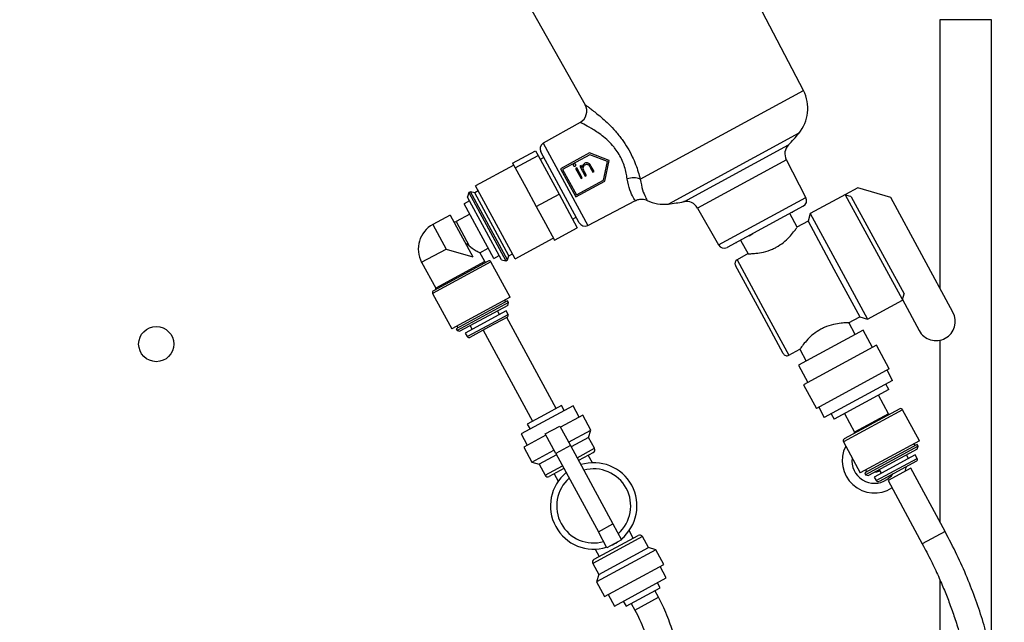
# Model space of a CAD drawing. Header units: inches. Extents: x 0.6 to 33.8, y 0 to 21.7.
# Tile 40 of 172: x 11.7 to 14.1, y 13 to 14.5. Entities that reach past the tile are written whole.
import ezdxf

# ---------------------------------------------------------------- set-up
doc = ezdxf.new("R2010")
doc.units = ezdxf.units.IN
doc.header["$MEASUREMENT"] = 0
doc.layers.add('FORMAT', color=7, linetype='Continuous')
doc.styles.add('SLDTEXTSTYLE3', font='TXT', dxfattribs={"width": 0.75})
doc.dimstyles.new('SLDDIMSTYLE0', dxfattribs={"dimtxt": 0.125, "dimasz": 0.13, "dimexe": 0, "dimexo": 0.0625, "dimgap": 0.03125, "dimtad": 0, "dimtih": 1, "dimtoh": 1, "dimdec": 1, "dimlfac": 4, "dimrnd": 1e-09, "dimzin": 12, "dimdsep": 46, "dimtxsty": 'SLDTEXTSTYLE3', "dimsah": 1, "dimcen": 0.09, "dimadec": 0, "dimazin": 3, "dimtfac": 1, "dimtdec": 1, "dimtofl": 0, "dimtmove": 0, "dimatfit": 3, "dimfxl": 1, "dimfrac": 2, "dimtolj": 1, "dimtzin": 12, "dimarcsym": 0})

# ---------------------------------------------------------------- blocks, each defined once
blk = doc.blocks.new('_D_3')
at = {"layer": 'FORMAT'}
for p, q in [((5.9903, 17.001), (3.3416, 17.001)), ((3.4666, 17.001), (3.4666, 10.7356)), ((3.2819, 10.7102), (3.2438, 10.7102)), ((3.2438, 10.7102), (3.2438, 10.5118)), ((3.6513, 10.7102), (3.6894, 10.7102)), ((3.6894, 10.7102), (3.6894, 10.5118)), ((3.2438, 10.5118), (3.2819, 10.5118)), ((3.6894, 10.5118), (3.6513, 10.5118)), ((3.4666, 4.0594), (3.4666, 10.3248)), ((13.003, 4.0594), (3.3416, 4.0594))]:
    blk.add_line(p, q, dxfattribs=at)
for points in [[(3.4666, 17.001), (3.4466, 16.871), (3.4866, 16.871)], [(3.4666, 4.0594), (3.4866, 4.1894), (3.4466, 4.1894)]]:
    blk.add_solid(points, dxfattribs=at)
at = {"layer": 'FORMAT', "char_height": 0.125, "attachment_point": 1, "style": 'SLDTEXTSTYLE3'}
for s, insert in [('1315', (3.2819, 10.6729)), ('51.8', (3.305, 10.4859))]:
    blk.add_mtext(s, dxfattribs=dict(at, insert=insert))

msp = doc.modelspace()

# ---------------------------------------------------------------- linework, layer by layer
at = {"color": 7, "linetype": 'Continuous'}
for p, q in [((13.6114, 14.3005), (13.3566, 14.7907)), ((12.8657, 14.6534), (13.0843, 14.2664)), ((13.9406, 14.4717), (13.9406, 13.8241)), ((14.0656, 14.4717), (13.9406, 14.4717)), ((14.0656, 12.9382), (14.0656, 14.4717)), ((13.2173, 14.0868), (13.6114, 14.3005)), ((13.0725, 14.2238), (12.9834, 14.1735)), ((13.6004, 14.1974), (13.2855, 14.0267)), ((12.9834, 14.1735), (13.0909, 13.9752)), ((13.3224, 14.0324), (13.5755, 14.1696)), ((12.9094, 14.1257), (12.9644, 14.1555)), ((12.9644, 14.1555), (12.9708, 14.1437)), ((13.07, 13.9817), (12.9774, 14.1525)), ((13.0953, 14.15), (13.025, 14.1119)), ((13.0956, 14.1458), (13.0301, 14.1103)), ((13.1424, 14.1314), (13.0953, 14.15)), ((13.1381, 14.1291), (13.0956, 14.1458)), ((12.9094, 14.1257), (12.9126, 14.1198)), ((12.9158, 14.114), (12.9708, 14.1437)), ((12.9708, 14.1437), (13.0213, 14.0505)), ((12.9848, 14.1389), (12.9758, 14.1344)), ((13.1289, 14.0843), (13.1381, 14.1291)), ((13.1323, 14.0818), (13.1424, 14.1314)), ((13.5702, 14.1334), (13.3556, 14.0171)), ((13.6174, 14.0425), (13.5702, 14.1334)), ((12.9123, 14.1204), (12.82, 14.0704)), ((12.9126, 14.1198), (12.9158, 14.114)), ((12.9158, 14.114), (12.9411, 14.0674)), ((13.025, 14.1119), (13.0619, 14.0437)), ((13.0301, 14.1103), (13.0635, 14.0488)), ((13.0645, 14.1141), (13.0615, 14.1125)), ((13.0615, 14.1125), (13.0746, 14.0884)), ((13.0776, 14.09), (13.0645, 14.1141)), ((13.0746, 14.1196), (13.0717, 14.118)), ((13.0717, 14.118), (13.0847, 14.0939)), ((13.077, 14.1152), (13.0746, 14.1196)), ((13.0877, 14.0955), (13.083, 14.1042)), ((13.0968, 14.1151), (13.1029, 14.1037)), ((13.1059, 14.1053), (13.0992, 14.1176)), ((13.1029, 14.1037), (13.1059, 14.1053)), ((13.0619, 14.0437), (13.1323, 14.0818)), ((13.0635, 14.0488), (13.1289, 14.0843)), ((13.0746, 14.0884), (13.0776, 14.09)), ((13.0847, 14.0939), (13.0877, 14.0955)), ((12.8032, 14.0542), (12.8002, 14.044)), ((12.8076, 14.0565), (12.8032, 14.0542)), ((12.8032, 14.0542), (12.8926, 13.8893)), ((12.8178, 14.0535), (12.8076, 14.0565)), ((12.897, 13.8917), (12.8076, 14.0565)), ((12.8265, 14.0583), (12.8178, 14.0535)), ((12.9, 13.9019), (12.8178, 14.0535)), ((12.9153, 13.8946), (12.82, 14.0704)), ((12.9411, 14.0674), (12.9663, 14.0208)), ((12.9663, 14.0208), (13.0213, 14.0505)), ((13.0213, 14.0505), (13.0654, 13.9691)), ((13.7128, 14.0497), (13.6281, 14.0038)), ((13.743, 14.0661), (13.7128, 14.0497)), ((13.7128, 14.0497), (13.7134, 14.0485)), ((13.8221, 14.0426), (13.743, 14.0661)), ((12.8055, 14.0341), (12.7923, 14.027)), ((12.8638, 13.8951), (12.7923, 14.027)), ((12.8004, 14.0435), (12.8002, 14.044)), ((12.8824, 13.8923), (12.8004, 14.0435)), ((13.0909, 13.9752), (13.2059, 14.035)), ((13.406, 13.9279), (13.6174, 14.0425)), ((13.8503, 13.796), (13.7134, 14.0485)), ((13.727, 14.0444), (13.8543, 13.8096)), ((13.9724, 13.7655), (13.8221, 14.0426)), ((12.8058, 14.0022), (12.7727, 13.9843)), ((12.9663, 14.0208), (12.9884, 13.98)), ((13.3556, 14.0171), (13.406, 13.9279)), ((13.611, 14.0216), (13.427, 13.9218)), ((13.5964, 13.9707), (13.5785, 14.0037)), ((13.5799, 14.0047), (13.5799, 14.0044)), ((13.6281, 14.0038), (13.6226, 13.9852)), ((13.6281, 14.0038), (13.6973, 13.8764)), ((12.7586, 14.0001), (12.7168, 13.9775)), ((12.7586, 14.0001), (12.8134, 13.899)), ((12.7727, 13.9843), (12.8045, 13.9258)), ((12.9884, 13.98), (13.0105, 13.9393)), ((13.054, 13.9902), (13.0626, 13.9953)), ((13.6226, 13.9852), (13.5958, 13.9707)), ((13.6226, 13.9852), (13.6852, 13.8698)), ((12.7168, 13.9775), (12.749, 13.9181)), ((13.0105, 13.9393), (13.0654, 13.9691)), ((13.487, 13.954), (13.4896, 13.9555)), ((13.4896, 13.9555), (13.4893, 13.9556)), ((12.9153, 13.8946), (13.0076, 13.9446)), ((13.4492, 13.9346), (13.448, 13.9326)), ((13.4598, 13.9393), (13.4778, 13.9062)), ((13.4802, 13.9503), (13.4869, 13.9542)), ((13.4802, 13.9503), (13.487, 13.954)), ((13.4869, 13.9542), (13.4869, 13.9543)), ((13.4869, 13.9542), (13.487, 13.954)), ((12.6896, 13.886), (12.749, 13.9181)), ((12.749, 13.9181), (12.8134, 13.899)), ((12.8305, 13.909), (12.8504, 13.9198)), ((12.8423, 13.8876), (12.8305, 13.9093)), ((13.4783, 13.907), (13.4512, 13.8923)), ((12.6896, 13.886), (12.7236, 13.8233)), ((12.8568, 13.8871), (12.7161, 13.8108)), ((12.8501, 13.8891), (12.7181, 13.8175)), ((12.8423, 13.8876), (12.7236, 13.8233)), ((12.903, 13.8019), (12.8568, 13.8871)), ((12.8638, 13.8951), (12.877, 13.9022)), ((12.8824, 13.8923), (12.8926, 13.8893)), ((12.8926, 13.8893), (12.897, 13.8917)), ((12.897, 13.8917), (12.9, 13.9019)), ((12.9, 13.9019), (12.9088, 13.9066)), ((13.4512, 13.8923), (13.5137, 13.7769)), ((13.505, 13.7721), (13.4472, 13.8787)), ((13.6852, 13.8698), (13.7477, 13.7544)), ((13.6973, 13.8764), (13.7664, 13.7489)), ((12.7161, 13.8108), (12.7624, 13.7256)), ((12.903, 13.8019), (12.7624, 13.7256)), ((12.8971, 13.7931), (12.7729, 13.7257)), ((12.8995, 13.7887), (12.7753, 13.7214)), ((12.8928, 13.7907), (12.8904, 13.795)), ((12.8995, 13.7887), (12.8971, 13.7931)), ((12.8975, 13.7821), (12.8995, 13.7887)), ((13.7664, 13.7489), (13.851, 13.7948)), ((13.8503, 13.796), (13.8543, 13.8096)), ((13.8503, 13.796), (13.8908, 13.7213)), ((12.8975, 13.7821), (12.782, 13.7194)), ((12.8939, 13.7689), (12.795, 13.7153)), ((12.8774, 13.76), (12.8727, 13.7686)), ((12.8985, 13.7603), (12.8939, 13.7689)), ((13.5627, 13.6655), (13.505, 13.7721)), ((13.5137, 13.7769), (13.5763, 13.6615)), ((12.8491, 13.7334), (12.8985, 13.7603)), ((12.8966, 13.7536), (12.8514, 13.7291)), ((13.0145, 13.5331), (12.8953, 13.7529)), ((13.7206, 13.7397), (13.7477, 13.7544)), ((13.7366, 13.712), (13.7211, 13.7405)), ((13.7477, 13.7544), (13.7664, 13.7489)), ((12.7729, 13.7257), (12.7753, 13.7214)), ((12.7749, 13.7324), (12.7773, 13.7281)), ((12.7753, 13.7214), (12.782, 13.7194)), ((12.7996, 13.7066), (12.8491, 13.7334)), ((12.8514, 13.7291), (12.8063, 13.7047)), ((12.8067, 13.7329), (12.8114, 13.7242)), ((12.8384, 13.722), (12.9575, 13.5022)), ((13.7553, 13.7221), (13.5992, 13.6375)), ((13.7779, 13.6804), (13.7553, 13.7221)), ((12.795, 13.7153), (12.7996, 13.7066)), ((13.9406, 13.6979), (13.9406, 13.2597)), ((13.5763, 13.6615), (13.6031, 13.676)), ((13.6025, 13.676), (13.6179, 13.6477)), ((13.7878, 13.6857), (13.612, 13.5904)), ((13.8188, 13.6286), (13.7878, 13.6857)), ((13.5992, 13.6375), (13.6219, 13.5958)), ((13.8188, 13.6286), (13.643, 13.5333)), ((13.8266, 13.601), (13.8133, 13.6256)), ((13.8266, 13.601), (13.6618, 13.5116)), ((13.612, 13.5904), (13.643, 13.5333)), ((13.8173, 13.5789), (13.6854, 13.5074)), ((13.8173, 13.5789), (13.8102, 13.5921)), ((13.8171, 13.5203), (13.7926, 13.5655)), ((13.0272, 13.54), (12.986, 13.5177)), ((13.0552, 13.5396), (12.9925, 13.5056)), ((13.0337, 13.5279), (13.0272, 13.54)), ((13.0701, 13.5121), (13.0552, 13.5396)), ((13.6485, 13.5363), (13.6618, 13.5116)), ((13.8508, 13.5302), (13.7079, 13.4528)), ((13.8441, 13.5322), (13.7099, 13.4595)), ((13.8916, 13.4549), (13.8508, 13.5302)), ((12.9925, 13.5056), (12.9299, 13.4716)), ((12.986, 13.5177), (12.9448, 13.4953)), ((13.0789, 13.5168), (13.025, 13.4877)), ((13.0982, 13.4811), (13.0789, 13.5168)), ((13.6783, 13.5206), (13.6854, 13.5074)), ((13.7102, 13.5208), (13.7346, 13.4757)), ((13.8171, 13.5203), (13.7346, 13.4757)), ((12.9448, 13.4953), (12.9513, 13.4833)), ((12.9882, 13.4717), (13.0233, 13.4908)), ((13.0233, 13.4908), (13.0489, 13.4436)), ((13.0444, 13.4519), (13.0982, 13.4811)), ((13.0929, 13.4633), (13.0982, 13.4811)), ((12.9299, 13.4716), (12.9448, 13.4442)), ((12.9898, 13.4686), (12.936, 13.4394)), ((13.0137, 13.4245), (12.9882, 13.4717)), ((13.0929, 13.4633), (13.0506, 13.4404)), ((13.1072, 13.437), (13.0929, 13.4633)), ((12.936, 13.4394), (12.9554, 13.4037)), ((12.9554, 13.4037), (13.0092, 13.4329)), ((13.0489, 13.4436), (13.0137, 13.4245)), ((13.0489, 13.4436), (13.1514, 13.2545)), ((13.0649, 13.414), (13.1072, 13.437)), ((13.7079, 13.4528), (13.7488, 13.3774)), ((13.8916, 13.4549), (13.7488, 13.3774)), ((13.8858, 13.4461), (13.7594, 13.3776)), ((13.8881, 13.4418), (13.7617, 13.3732)), ((13.8861, 13.4351), (13.7684, 13.3713)), ((13.8814, 13.4437), (13.8791, 13.4481)), ((13.8881, 13.4418), (13.8858, 13.4461)), ((13.8861, 13.4351), (13.8881, 13.4418)), ((13.0155, 13.4213), (12.9732, 13.3984)), ((13.0137, 13.4245), (13.1163, 13.2354)), ((13.1042, 13.4268), (13.0685, 13.4074)), ((13.1019, 13.4022), (13.0921, 13.4202)), ((13.8814, 13.4213), (13.7825, 13.3677)), ((13.7872, 13.3591), (13.8861, 13.4127)), ((13.8649, 13.4124), (13.8602, 13.421)), ((13.8861, 13.4127), (13.8814, 13.4213)), ((12.9554, 13.4037), (12.9732, 13.3984)), ((12.9732, 13.3984), (12.9875, 13.372)), ((12.9875, 13.372), (13.0298, 13.395)), ((13.0333, 13.3884), (12.9976, 13.369)), ((13.7614, 13.3842), (13.7637, 13.3799)), ((13.8841, 13.406), (13.7939, 13.3571)), ((13.7943, 13.3853), (13.799, 13.3767)), ((13.8706, 13.3888), (13.8157, 13.359)), ((13.9534, 13.236), (13.8706, 13.3888)), ((13.0097, 13.3756), (13.0195, 13.3575)), ((13.7594, 13.3776), (13.7617, 13.3732)), ((13.7617, 13.3732), (13.7684, 13.3713)), ((13.7825, 13.3677), (13.7872, 13.3591)), ((13.8157, 13.359), (13.8985, 13.2062)), ((13.1163, 13.2354), (13.1514, 13.2545)), ((13.1514, 13.2545), (13.1723, 13.216)), ((13.2228, 13.2238), (13.103, 13.1588)), ((13.1061, 13.169), (13.2126, 13.2268)), ((13.1371, 13.197), (13.1163, 13.2354)), ((13.2006, 13.2202), (13.1908, 13.2383)), ((13.2371, 13.1974), (13.2228, 13.2238)), ((13.9534, 13.236), (13.8985, 13.2062)), ((13.1173, 13.1325), (13.2371, 13.1974)), ((13.1723, 13.216), (13.1371, 13.197)), ((13.2549, 13.1921), (13.2371, 13.1974)), ((13.1084, 13.1936), (13.1181, 13.1756)), ((13.2549, 13.1921), (13.1121, 13.1147)), ((13.2743, 13.1564), (13.2549, 13.1921)), ((13.103, 13.1588), (13.1173, 13.1325)), ((13.1314, 13.079), (13.2743, 13.1564)), ((13.2804, 13.1242), (13.2655, 13.1516)), ((13.1173, 13.1325), (13.1121, 13.1147)), ((13.1551, 13.0563), (13.2804, 13.1242)), ((13.1121, 13.1147), (13.1314, 13.079)), ((13.1831, 13.0558), (13.2655, 13.1005)), ((13.2655, 13.1005), (13.2589, 13.1126)), ((13.9406, 13.1202), (13.9406, 11.9762)), ((13.1402, 13.0837), (13.1551, 13.0563)), ((13.2046, 13.0464), (13.2616, 13.0773)), ((13.2616, 13.0773), (13.2528, 13.0936)), ((13.1765, 13.0679), (13.1831, 13.0558)), ((13.1958, 13.0627), (13.2046, 13.0464))]:
    msp.add_line(p, q, dxfattribs=at)
at = {"color": 7, "linetype": 'Continuous', "flags": 128}
for points in [[(13.8569, 13.3813), (13.8594, 13.3904), (13.8599, 13.3929)], [(13.7844, 13.3799), (13.7887, 13.3805), (13.7956, 13.3829)], [(13.8128, 13.3614), (13.8237, 13.3706), (13.8275, 13.3753)]]:
    msp.add_lwpolyline(points, dxfattribs=at)
at = {"color": 7, "linetype": 'Continuous'}
msp.add_circle((12.0488, 13.6885), 0.0424, dxfattribs=at)
for centre, radius, start, end in [((13.5282, 14.2572), 0.0938, 320.3697, 27.4647), ((13.0571, 14.251), 0.0312, 299.4647, 29.4647), ((13.2306, 14.5037), 0.4801, 315.9101, 320.3697), ((12.9911, 14.1599), 0.0156, 119.4647, 208.4647), ((13.5979, 14.1479), 0.0313, 135.9101, 207.4647), ((13.2006, 14.043), 0.0469, 69.1208, 108.0778), ((13.2748, 14.1198), 0.0937, 244.1933, 276.5596), ((13.2306, 14.5037), 0.4801, 276.5596, 281.0192), ((13.3284, 14.0017), 0.0313, 29.4647, 101.0192), ((13.6036, 14.0353), 0.0156, 298.4647, 27.4647), ((12.7704, 13.9886), 0.00492, 208.4647, 298.4647), ((13.0837, 13.9891), 0.0156, 208.4647, 297.4647), ((12.749, 13.9181), 0.0675, 118.4647, 208.4647), ((13.4196, 13.9356), 0.0156, 209.4647, 298.4647), ((12.8445, 13.8888), 0.00246, 208.4647, 298.4647), ((12.8525, 13.8847), 0.00492, 28.4647, 118.4647), ((13.456, 13.8835), 0.01, 118.4647, 208.4647), ((12.7205, 13.8132), 0.00492, 118.4647, 208.4647), ((12.7214, 13.8221), 0.00246, 298.4647, 28.4647), ((13.9316, 13.7434), 0.0464, 298.4647, 28.4647), ((12.8942, 13.7579), 0.00492, 298.4647, 28.4647), ((13.9316, 13.7434), 0.0464, 208.4647, 298.4647), ((12.804, 13.709), 0.00492, 208.4647, 298.4647), ((13.5715, 13.6703), 0.01, 208.4647, 298.4647), ((13.8465, 13.5279), 0.00492, 28.4647, 118.4647), ((13.8192, 13.5215), 0.00246, 208.4647, 298.4647), ((13.7123, 13.4551), 0.00492, 118.4647, 208.4647), ((13.7325, 13.4745), 0.00246, 298.4647, 28.4647), ((13.1006, 13.4334), 0.0075, 298.4647, 28.4647), ((13.7831, 13.4072), 0.0781, 153.0978, 302.5761), ((13.7831, 13.4072), 0.0546, 172.8366, 302.9321), ((13.8818, 13.4103), 0.00492, 298.4647, 28.4647), ((13.1051, 13.2979), 0.1044, 309.5118, 107.4175), ((13.1051, 13.2979), 0.0894, 311.3956, 105.5337), ((12.9941, 13.3756), 0.0075, 208.4647, 298.4647), ((13.1051, 13.2979), 0.1044, 129.5118, 287.4175), ((13.1051, 13.2979), 0.0894, 131.3956, 285.5337), ((13.7915, 13.3614), 0.00492, 208.4647, 298.4647), ((13.2162, 13.2202), 0.0075, 28.4647, 118.4647), ((13.1051, 13.2979), 0.1044, 293.4469, 303.4824), ((13.1096, 13.1624), 0.0075, 118.4647, 208.4647)]:
    msp.add_arc(centre, radius, start, end, dxfattribs=at)
for points, knots in [([(13.0843, 14.2664), (13.0843, 14.2664), (13.0844, 14.2663), (13.0851, 14.2658), (13.0875, 14.2641), (13.0935, 14.2598), (13.1021, 14.2534), (13.1131, 14.2447), (13.1264, 14.2336), (13.1416, 14.2195), (13.1578, 14.2025), (13.1734, 14.1833), (13.1872, 14.1625), (13.2013, 14.1361), (13.2112, 14.11), (13.2158, 14.0924), (13.2173, 14.0868)], [0, 0, 0, 0, 0.023125, 0.037973, 0.101997, 0.16814, 0.235762, 0.305147, 0.383033, 0.462851, 0.549264, 0.63831, 0.717487, 0.799095, 0.935998, 1, 1, 1, 1]), ([(13.186, 14.0876), (13.1853, 14.0922), (13.1831, 14.1064), (13.1752, 14.1321), (13.1629, 14.1529), (13.1508, 14.1681), (13.1402, 14.1794), (13.1211, 14.1956), (13.0992, 14.2098), (13.0803, 14.22), (13.073, 14.2235), (13.0726, 14.2238), (13.0725, 14.2238)], [0, 0, 0, 0, 0.063143, 0.194423, 0.326539, 0.346084, 0.431844, 0.517759, 0.678588, 0.821971, 0.959611, 1, 1, 1, 1]), ([(13.0575, 14.1234), (13.0572, 14.1232), (13.0565, 14.1228), (13.056, 14.1218), (13.0557, 14.1207), (13.0559, 14.1199), (13.0561, 14.1195), (13.0561, 14.1194)], [0, 0, 0, 0, 0.2404929, 0.4832141, 0.707904, 0.9199601, 1, 1, 1, 1]), ([(13.0616, 14.1224), (13.0614, 14.1227), (13.061, 14.1233), (13.0599, 14.1238), (13.0589, 14.1239), (13.058, 14.1237), (13.0576, 14.1235), (13.0575, 14.1234)], [0, 0, 0, 0, 0.248082, 0.487856, 0.692423, 0.932466, 1, 1, 1, 1]), ([(13.0602, 14.1183), (13.0606, 14.1186), (13.0613, 14.119), (13.0618, 14.12), (13.062, 14.1211), (13.0619, 14.1219), (13.0617, 14.1223), (13.0616, 14.1224)], [0, 0, 0, 0, 0.247946, 0.498775, 0.724596, 0.934695, 1, 1, 1, 1]), ([(13.0836, 14.125), (13.0823, 14.1241), (13.0798, 14.1224), (13.0777, 14.1188), (13.0772, 14.1163), (13.077, 14.1152)], [0, 0, 0, 0, 0.36711, 0.737565, 1, 1, 1, 1]), ([(13.0799, 14.1109), (13.0798, 14.112), (13.0795, 14.1143), (13.0806, 14.1177), (13.0824, 14.1203), (13.084, 14.1213), (13.0847, 14.1217)], [0, 0, 0, 0, 0.270577, 0.541662, 0.822203, 1, 1, 1, 1]), ([(13.0992, 14.1176), (13.0982, 14.1194), (13.0967, 14.1221), (13.0936, 14.1251), (13.0904, 14.1263), (13.0871, 14.1264), (13.0849, 14.1256), (13.0837, 14.125), (13.0836, 14.125)], [0, 0, 0, 0, 0.303199, 0.474586, 0.647102, 0.806681, 0.97363, 1, 1, 1, 1]), ([(13.0847, 14.1217), (13.0856, 14.1221), (13.0871, 14.1228), (13.0895, 14.1229), (13.0914, 14.1222), (13.0927, 14.1212), (13.0933, 14.1205), (13.0934, 14.1204)], [0, 0, 0, 0, 0.304331, 0.511063, 0.718231, 0.924356, 1, 1, 1, 1]), ([(13.0561, 14.1194), (13.0564, 14.1191), (13.0568, 14.1185), (13.0578, 14.118), (13.0589, 14.1179), (13.0597, 14.1181), (13.0601, 14.1183), (13.0602, 14.1183)], [0, 0, 0, 0, 0.245267, 0.478343, 0.689629, 0.924976, 1, 1, 1, 1]), ([(13.083, 14.1042), (13.0824, 14.1053), (13.0815, 14.1069), (13.0805, 14.1091), (13.0801, 14.1103), (13.0799, 14.1109)], [0, 0, 0, 0, 0.497924, 0.748157, 1, 1, 1, 1]), ([(13.0934, 14.1204), (13.0938, 14.12), (13.0946, 14.1189), (13.0956, 14.1171), (13.0964, 14.1158), (13.0968, 14.1151)], [0, 0, 0, 0, 0.249654, 0.624221, 1, 1, 1, 1]), ([(13.2059, 14.035), (13.2059, 14.0351), (13.2056, 14.0355), (13.2011, 14.0414), (13.1919, 14.0587), (13.188, 14.0779), (13.186, 14.0876)], [0, 0, 0, 0, 0.089228, 0.402343, 0.699732, 1, 1, 1, 1]), ([(13.2173, 14.0868), (13.2192, 14.0775), (13.2231, 14.0586), (13.2305, 14.0418), (13.2337, 14.0359), (13.2339, 14.0355), (13.234, 14.0354)], [0, 0, 0, 0, 0.283995, 0.579936, 0.905716, 1, 1, 1, 1]), ([(13.2061, 14.0347), (13.2074, 14.0354), (13.2111, 14.0377), (13.2179, 14.0387), (13.2252, 14.0384), (13.2305, 14.0371), (13.2332, 14.0357), (13.234, 14.0353)], [0, 0, 0, 0, 0.151512, 0.440122, 0.690074, 0.909329, 1, 1, 1, 1]), ([(13.727, 14.0444), (13.7263, 14.0446), (13.7217, 14.046), (13.7172, 14.0474), (13.7134, 14.0485)], [0, 0, 0, 0, 0.1672706, 1, 1, 1, 1]), ([(13.5837, 14.0068), (13.584, 14.0069), (13.5862, 14.0081), (13.5877, 14.0089), (13.5891, 14.0097)], [0, 0, 0, 0, 0.15438, 1, 1, 1, 1]), ([(13.5458, 13.9223), (13.5518, 13.926), (13.5637, 13.9334), (13.5778, 13.9472), (13.5886, 13.96), (13.5953, 13.9695), (13.5957, 13.9701), (13.5959, 13.9704)], [0, 0, 0, 0, 0.194789, 0.388886, 0.600018, 0.826156, 1, 1, 1, 1]), ([(12.8045, 13.9258), (12.8034, 13.9267), (12.8019, 13.928), (12.8001, 13.9293), (12.7992, 13.9298), (12.7987, 13.9299), (12.7984, 13.9299), (12.7981, 13.9298), (12.798, 13.9296), (12.7979, 13.9291), (12.7981, 13.9279), (12.7988, 13.9259), (12.7997, 13.9244), (12.8001, 13.9236)], [0, 0, 0, 0, 0.290914, 0.420109, 0.467629, 0.515425, 0.537658, 0.56011, 0.579821, 0.607256, 0.659172, 0.83082, 1, 1, 1, 1]), ([(12.8045, 13.9258), (12.8059, 13.9246), (12.811, 13.9204), (12.8202, 13.9146), (12.8278, 13.9105), (12.8311, 13.9089), (12.8305, 13.9092), (12.8304, 13.9092)], [0, 0, 0, 0, 0.110833, 0.39328, 0.720893, 0.961428, 1, 1, 1, 1]), ([(13.4785, 13.9066), (13.4783, 13.9066), (13.4775, 13.9066), (13.4839, 13.9067), (13.4964, 13.9075), (13.515, 13.9103), (13.5328, 13.9157), (13.5429, 13.9208), (13.5458, 13.9223)], [0, 0, 0, 0, 0.082908, 0.271259, 0.467449, 0.68418, 0.909178, 1, 1, 1, 1]), ([(13.6531, 13.7244), (13.6471, 13.7207), (13.6352, 13.7133), (13.6211, 13.6995), (13.6103, 13.6867), (13.6036, 13.6772), (13.6032, 13.6766), (13.603, 13.6763)], [0, 0, 0, 0, 0.194789, 0.388886, 0.600018, 0.826156, 1, 1, 1, 1]), ([(13.7204, 13.7401), (13.7206, 13.7401), (13.7214, 13.7401), (13.715, 13.74), (13.7025, 13.7392), (13.6839, 13.7364), (13.6661, 13.731), (13.656, 13.7259), (13.6531, 13.7244)], [0, 0, 0, 0, 0.082908, 0.271259, 0.467449, 0.68418, 0.909178, 1, 1, 1, 1]), ([(12.5699, 6.1237), (12.5765, 6.1301), (12.6034, 6.1558), (12.6573, 6.195), (12.7306, 6.2444), (12.8105, 6.2925), (12.9043, 6.3457), (13.0106, 6.4043), (13.1253, 6.47), (13.231, 6.5389), (13.3255, 6.6105), (13.4089, 6.6839), (13.4836, 6.761), (13.5492, 6.8408), (13.6105, 6.9289), (13.6665, 7.026), (13.7166, 7.1325), (13.7587, 7.241), (13.8005, 7.3696), (13.8405, 7.5195), (13.8764, 7.6927), (13.9048, 7.8719), (13.9265, 8.058), (13.9422, 8.2505), (13.9532, 8.4612), (13.9589, 8.6882), (13.9594, 8.9265), (13.956, 9.1583), (13.9503, 9.3691), (13.9438, 9.5593), (13.9373, 9.732), (13.9305, 9.9019), (13.9238, 10.0722), (13.9175, 10.2438), (13.9116, 10.4282), (13.9069, 10.6267), (13.9048, 10.8397), (13.9067, 11.0548), (13.9148, 11.2797), (13.9316, 11.5126), (13.9632, 11.7523), (14.006, 11.9889), (14.0439, 12.1853), (14.0699, 12.3434), (14.0857, 12.463), (14.0955, 12.5845), (14.0968, 12.6942), (14.0906, 12.7919), (14.0794, 12.8776), (14.0637, 12.9527), (14.0459, 13.0172), (14.0281, 13.0711), (14.0069, 13.1256), (13.9823, 13.181), (13.9632, 13.2174), (13.9534, 13.236)], [0, 0, 0, 0, 0.0035601, 0.0144522, 0.025813, 0.037913, 0.050597, 0.0677535, 0.0850452, 0.1019089, 0.1166873, 0.1310238, 0.1449769, 0.1583146, 0.1711329, 0.1866476, 0.2018262, 0.2168509, 0.2318529, 0.2543706, 0.2770977, 0.3005467, 0.3247955, 0.349809, 0.3755373, 0.4066898, 0.4379395, 0.4679963, 0.4966685, 0.5198068, 0.5418444, 0.5637467, 0.5858167, 0.607991, 0.6303672, 0.6574285, 0.6850834, 0.7130202, 0.7409251, 0.7723958, 0.8036304, 0.8346973, 0.865726, 0.8812591, 0.8968559, 0.9125706, 0.9285236, 0.9393927, 0.9505324, 0.9620371, 0.969162, 0.9764859, 0.984042, 0.9918667, 1, 1, 1, 1]), ([(13.8985, 13.2062), (13.9057, 13.1927), (13.9192, 13.167), (13.9368, 13.1295), (13.9516, 13.095), (13.9647, 13.0617), (13.9766, 13.028), (13.9933, 12.9754), (14.0118, 12.901), (14.027, 12.8041), (14.034, 12.7028), (14.0333, 12.6008), (14.0262, 12.4991), (14.0145, 12.3986), (13.9995, 12.2991), (13.9791, 12.1819), (13.9536, 12.0474), (13.925, 11.8936), (13.898, 11.7331), (13.8752, 11.5632), (13.8591, 11.3836), (13.8488, 11.1989), (13.8436, 11.0107), (13.8423, 10.8051), (13.845, 10.5867), (13.851, 10.36), (13.8585, 10.1449), (13.8665, 9.9389), (13.8745, 9.7376), (13.8821, 9.5367), (13.8895, 9.3154), (13.8953, 9.0713), (13.8975, 8.8037), (13.8935, 8.5328), (13.8827, 8.2948), (13.8666, 8.0911), (13.8481, 7.9217), (13.8234, 7.7536), (13.7917, 7.5879), (13.7557, 7.4409), (13.7171, 7.313), (13.6782, 7.2038), (13.6329, 7.0986), (13.5795, 6.9976), (13.5167, 6.9011), (13.4438, 6.8096), (13.3607, 6.7238), (13.2674, 6.6435), (13.1644, 6.5687), (13.0537, 6.5004), (12.9409, 6.4373), (12.8522, 6.3881), (12.7886, 6.3517), (12.7462, 6.3267), (12.7006, 6.2988), (12.6502, 6.2659), (12.6071, 6.2361), (12.582, 6.216), (12.5743, 6.2098)], [0, 0, 0, 0, 0.006057, 0.011491, 0.016346, 0.020911, 0.025633, 0.030519, 0.042705, 0.055913, 0.069253, 0.08282, 0.096235, 0.109562, 0.122824, 0.136022, 0.156598, 0.176998, 0.197876, 0.220967, 0.244777, 0.269192, 0.2941, 0.319245, 0.350514, 0.380486, 0.408901, 0.435643, 0.462052, 0.488573, 0.515133, 0.549659, 0.58511, 0.620987, 0.656822, 0.679312, 0.701811, 0.724236, 0.746514, 0.768586, 0.784107, 0.799417, 0.814474, 0.829465, 0.844629, 0.860024, 0.875684, 0.891831, 0.908649, 0.925972, 0.943249, 0.959794, 0.96609, 0.972276, 0.979277, 0.987249, 0.996102, 1, 1, 1, 1]), ([(13.2999, 11.7271), (13.3, 11.7388), (13.3002, 11.7611), (13.3012, 11.7926), (13.3023, 11.8197), (13.3034, 11.8422), (13.3044, 11.8617), (13.3069, 11.9037), (13.3128, 11.9926), (13.3202, 12.0901), (13.3261, 12.1738), (13.3294, 12.2215), (13.3325, 12.2703), (13.3353, 12.3177), (13.3376, 12.3619), (13.3398, 12.4107), (13.3418, 12.4672), (13.3433, 12.5321), (13.3435, 12.5969), (13.3424, 12.6611), (13.3394, 12.7303), (13.3336, 12.8048), (13.3252, 12.8678), (13.3168, 12.9137), (13.3105, 12.9426), (13.3042, 12.9672), (13.298, 12.9886), (13.2918, 13.0077), (13.2839, 13.0293), (13.2741, 13.053), (13.2659, 13.0689), (13.2616, 13.0773)], [0, 0, 0, 0, 0.025172, 0.048086, 0.067817, 0.083665, 0.096925, 0.110329, 0.175142, 0.291605, 0.326283, 0.361232, 0.397827, 0.435024, 0.466871, 0.496466, 0.544024, 0.592897, 0.641139, 0.688457, 0.735666, 0.794641, 0.853523, 0.875292, 0.896619, 0.917932, 0.930297, 0.944851, 0.96143, 0.979865, 1, 1, 1, 1]), ([(13.2046, 13.0464), (13.2086, 13.0388), (13.2164, 13.0235), (13.2259, 12.9997), (13.2342, 12.9757), (13.2412, 12.952), (13.2497, 12.9187), (13.2577, 12.8786), (13.2643, 12.8343), (13.2689, 12.7953), (13.2722, 12.7585), (13.2748, 12.721), (13.2766, 12.6828), (13.2779, 12.6439), (13.2786, 12.601), (13.2786, 12.5541), (13.2779, 12.5031), (13.2766, 12.4544), (13.275, 12.4119), (13.2735, 12.3779), (13.2719, 12.3466), (13.27, 12.3113), (13.2675, 12.2686), (13.2645, 12.222), (13.2613, 12.175), (13.258, 12.1291), (13.2547, 12.084), (13.2517, 12.0426), (13.2489, 12.0044), (13.2464, 11.9691), (13.244, 11.9338), (13.2416, 11.8978), (13.2394, 11.8596), (13.2373, 11.8182), (13.2356, 11.7735), (13.2353, 11.7427), (13.2351, 11.7271)], [0, 0, 0, 0, 0.018833, 0.037724, 0.056477, 0.074878, 0.09272, 0.132876, 0.166178, 0.193582, 0.221377, 0.249827, 0.278841, 0.308326, 0.338286, 0.376593, 0.41546, 0.45454, 0.487896, 0.512555, 0.532403, 0.559306, 0.593338, 0.629842, 0.665584, 0.700447, 0.734326, 0.767765, 0.794233, 0.820759, 0.847223, 0.873497, 0.90135, 0.932328, 0.96556, 1, 1, 1, 1])]:
    msp.add_open_spline(points, degree=3, knots=knots, dxfattribs=at)

# ---------------------------------------------------------------- dimensions: what is measured, and where the dimension line sits
at = {"layer": 'FORMAT'}
dim = msp.add_linear_dim(base=(3.4666, 4.0594), p1=(6.0403, 17.001), p2=(13.053, 4.0594), angle=90, dimstyle='SLDDIMSTYLE0', dxfattribs=at)
dim.commit()
dim.dimension.update_dxf_attribs({"geometry": '_D_3', "text_midpoint": (3.4666, 10.5302), "dimtype": 160})

doc.saveas('drawing.dxf')
